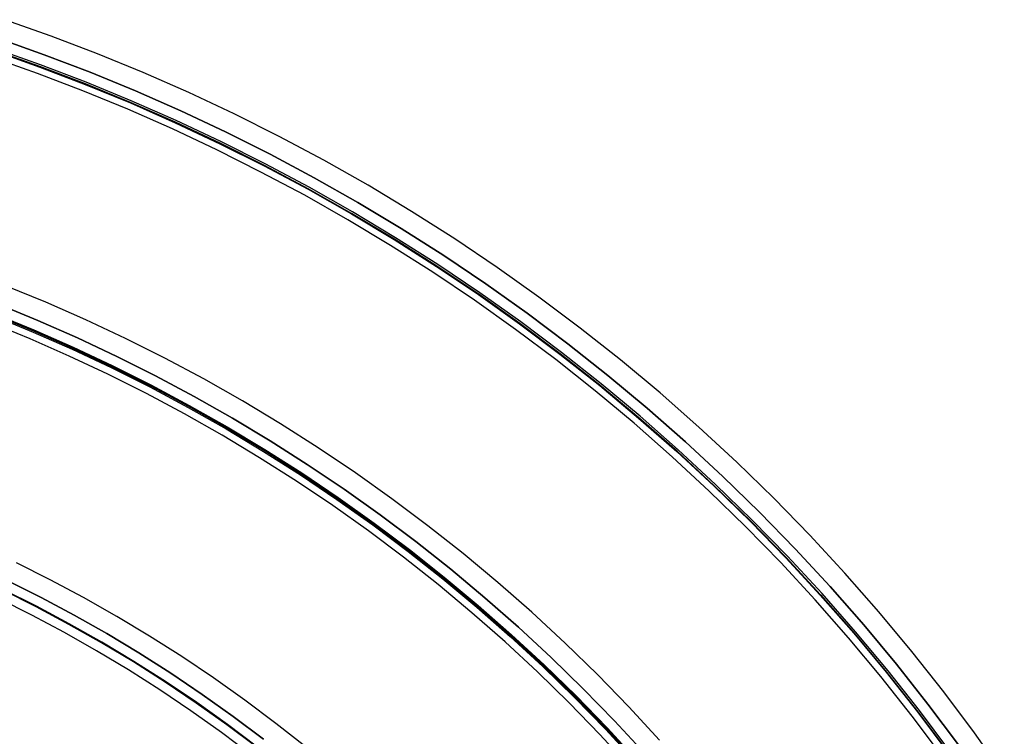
# Model space of a CAD drawing. Header units: millimetres. Extents: x 9981 to 10381, y 4361 to 4761.
# Tile 39 of 39: x 10247 to 10345, y 4679 to 4750. Entities that reach past the tile are written whole.
import ezdxf

# ---------------------------------------------------------------- set-up
doc = ezdxf.new("R2010")
doc.units = ezdxf.units.MM
doc.header["$MEASUREMENT"] = 0
doc.layers.add('0 filanca', color=1, linetype='Continuous')
doc.layers.add('0 filanca2', color=6, linetype='Continuous')

msp = doc.modelspace()

# ---------------------------------------------------------------- linework, layer by layer
at = {"layer": '0 filanca', "lineweight": -3}
for points in [[(10244.435, 4748.586), (10249.032, 4746.961), (10253.612, 4745.213), (10258.17, 4743.342), (10262.703, 4741.349), (10267.204, 4739.233), (10271.669, 4736.995), (10276.094, 4734.636), (10280.474, 4732.156), (10284.803, 4729.557), (10289.077, 4726.84), (10293.291, 4724.007), (10297.44, 4721.06), (10301.521, 4718.001), (10305.528, 4714.833), (10309.457, 4711.558), (10313.304, 4708.179), (10317.065, 4704.699), (10320.736, 4701.122), (10324.313, 4697.451), (10327.793, 4693.69), (10331.172, 4689.843), (10334.447, 4685.914), (10337.615, 4681.907), (10340.674, 4677.826)], [(10244.435, 4748.586), (10249.032, 4746.961), (10253.612, 4745.213), (10258.17, 4743.342), (10262.703, 4741.349), (10267.204, 4739.233), (10271.669, 4736.995), (10276.094, 4734.636), (10280.474, 4732.156), (10284.803, 4729.557), (10289.077, 4726.84), (10293.291, 4724.007), (10297.44, 4721.06), (10301.521, 4718.001), (10305.528, 4714.833), (10309.457, 4711.558), (10313.304, 4708.179), (10317.065, 4704.699), (10320.736, 4701.122), (10324.313, 4697.451), (10327.793, 4693.69), (10331.172, 4689.843), (10334.447, 4685.914), (10337.615, 4681.907), (10340.674, 4677.826)], [(10244.435, 4748.586), (10249.032, 4746.961), (10253.612, 4745.213), (10258.17, 4743.342), (10262.703, 4741.349), (10267.204, 4739.233), (10271.669, 4736.995), (10276.094, 4734.636), (10280.474, 4732.156), (10284.803, 4729.557), (10289.077, 4726.84), (10293.291, 4724.007), (10297.44, 4721.06), (10301.521, 4718.001), (10305.528, 4714.833), (10309.457, 4711.558), (10313.304, 4708.179), (10317.065, 4704.699), (10320.736, 4701.122), (10324.313, 4697.451), (10327.793, 4693.69), (10331.172, 4689.843), (10334.447, 4685.914), (10337.615, 4681.907), (10340.674, 4677.826)], [(10244.435, 4748.586), (10249.032, 4746.961), (10253.612, 4745.213), (10258.17, 4743.342), (10262.703, 4741.349), (10267.204, 4739.233), (10271.669, 4736.995), (10276.094, 4734.636), (10280.474, 4732.156), (10284.803, 4729.557), (10289.077, 4726.84), (10293.291, 4724.007), (10297.44, 4721.06), (10301.521, 4718.001), (10305.528, 4714.833), (10309.457, 4711.558), (10313.304, 4708.179), (10317.065, 4704.699), (10320.736, 4701.122), (10324.313, 4697.451), (10327.793, 4693.69), (10331.172, 4689.843), (10334.447, 4685.914), (10337.615, 4681.907), (10340.674, 4677.826)], [(10244.015, 4747.348), (10248.581, 4745.734), (10253.131, 4743.997), (10257.659, 4742.139), (10262.161, 4740.159), (10266.633, 4738.057), (10271.069, 4735.834), (10275.465, 4733.49), (10279.815, 4731.027), (10284.116, 4728.445), (10288.361, 4725.746), (10292.548, 4722.932), (10296.67, 4720.004), (10300.723, 4716.965), (10304.704, 4713.818), (10308.607, 4710.564), (10312.429, 4707.208), (10316.165, 4703.751), (10319.812, 4700.198), (10323.365, 4696.551), (10326.822, 4692.815), (10330.179, 4688.993), (10333.432, 4685.09), (10336.58, 4681.109), (10339.618, 4677.056)], [(10244.024, 4747.376), (10248.591, 4745.761), (10253.141, 4744.024), (10257.67, 4742.166), (10262.173, 4740.185), (10266.645, 4738.083), (10271.082, 4735.859), (10275.478, 4733.515), (10279.829, 4731.051), (10284.131, 4728.469), (10288.377, 4725.77), (10292.564, 4722.955), (10296.687, 4720.027), (10300.741, 4716.988), (10304.722, 4713.84), (10308.626, 4710.586), (10312.448, 4707.229), (10316.185, 4703.772), (10319.832, 4700.218), (10323.386, 4696.571), (10326.843, 4692.834), (10330.2, 4689.012), (10333.454, 4685.108), (10336.602, 4681.127), (10339.641, 4677.073)], [(10339.654, 4677.082), (10336.614, 4681.136), (10333.466, 4685.118), (10330.212, 4689.022), (10326.855, 4692.844), (10323.397, 4696.581), (10319.843, 4700.229), (10316.196, 4703.783), (10312.459, 4707.241), (10308.636, 4710.598), (10304.732, 4713.852), (10300.75, 4717), (10296.696, 4720.04), (10292.573, 4722.968), (10288.385, 4725.783), (10284.139, 4728.482), (10279.837, 4731.065), (10275.486, 4733.529), (10271.089, 4735.873), (10266.652, 4738.097), (10262.18, 4740.199), (10257.676, 4742.18), (10253.147, 4744.038), (10248.596, 4745.775), (10244.029, 4747.39)], [(10339.802, 4677.19), (10336.76, 4681.248), (10333.609, 4685.233), (10330.352, 4689.141), (10326.991, 4692.967), (10323.53, 4696.708), (10319.973, 4700.359), (10316.322, 4703.916), (10312.582, 4707.377), (10308.755, 4710.737), (10304.848, 4713.995), (10300.862, 4717.146), (10296.804, 4720.188), (10292.677, 4723.119), (10288.486, 4725.936), (10284.235, 4728.638), (10279.93, 4731.223), (10275.574, 4733.69), (10271.174, 4736.036), (10266.732, 4738.262), (10262.256, 4740.366), (10257.748, 4742.349), (10253.214, 4744.209), (10248.659, 4745.947), (10244.088, 4747.564)], [(10244.409, 4721.968), (10248.392, 4720.334), (10252.352, 4718.592), (10256.285, 4716.743), (10260.187, 4714.788), (10264.053, 4712.726), (10267.88, 4710.56), (10271.662, 4708.289), (10275.396, 4705.915), (10279.078, 4703.44), (10282.704, 4700.865), (10286.269, 4698.192), (10289.771, 4695.424), (10293.204, 4692.562), (10296.565, 4689.61), (10299.851, 4686.57), (10303.059, 4683.444), (10306.184, 4680.237), (10309.224, 4676.951)], [(10244.409, 4721.968), (10248.392, 4720.334), (10252.352, 4718.592), (10256.285, 4716.743), (10260.187, 4714.788), (10264.053, 4712.726), (10267.88, 4710.56), (10271.662, 4708.289), (10275.396, 4705.915), (10279.078, 4703.44), (10282.704, 4700.865), (10286.269, 4698.192), (10289.771, 4695.424), (10293.204, 4692.562), (10296.565, 4689.61), (10299.851, 4686.57), (10303.059, 4683.444), (10306.184, 4680.237), (10309.224, 4676.951)], [(10244.409, 4721.968), (10248.392, 4720.334), (10252.352, 4718.592), (10256.285, 4716.743), (10260.187, 4714.788), (10264.053, 4712.726), (10267.88, 4710.56), (10271.662, 4708.289), (10275.396, 4705.915), (10279.078, 4703.44), (10282.704, 4700.865), (10286.269, 4698.192), (10289.771, 4695.424), (10293.204, 4692.562), (10296.565, 4689.61), (10299.851, 4686.57), (10303.059, 4683.444), (10306.184, 4680.237), (10309.224, 4676.951)], [(10244.409, 4721.968), (10248.392, 4720.334), (10252.352, 4718.592), (10256.285, 4716.743), (10260.187, 4714.788), (10264.053, 4712.726), (10267.88, 4710.56), (10271.662, 4708.289), (10275.396, 4705.915), (10279.078, 4703.44), (10282.704, 4700.865), (10286.269, 4698.192), (10289.771, 4695.424), (10293.204, 4692.562), (10296.565, 4689.61), (10299.851, 4686.57), (10303.059, 4683.444), (10306.184, 4680.237), (10309.224, 4676.951)], [(10244.409, 4721.968), (10248.392, 4720.334), (10252.352, 4718.592), (10256.285, 4716.743), (10260.187, 4714.788), (10264.053, 4712.726), (10267.88, 4710.56), (10271.662, 4708.289), (10275.396, 4705.915), (10279.078, 4703.44), (10282.704, 4700.865), (10286.269, 4698.192), (10289.771, 4695.424), (10293.204, 4692.562), (10296.565, 4689.61), (10299.851, 4686.57), (10303.059, 4683.444), (10306.184, 4680.237), (10309.224, 4676.951)], [(10244.409, 4721.968), (10248.392, 4720.334), (10252.352, 4718.592), (10256.285, 4716.743), (10260.187, 4714.788), (10264.053, 4712.726), (10267.88, 4710.56), (10271.662, 4708.289), (10275.396, 4705.915), (10279.078, 4703.44), (10282.704, 4700.865), (10286.269, 4698.192), (10289.771, 4695.424), (10293.204, 4692.562), (10296.565, 4689.61), (10299.851, 4686.57), (10303.059, 4683.444), (10306.184, 4680.237), (10309.224, 4676.951)], [(10243.949, 4720.805), (10247.903, 4719.183), (10251.835, 4717.454), (10255.739, 4715.618), (10259.613, 4713.677), (10263.451, 4711.63), (10267.249, 4709.479), (10271.005, 4707.225), (10274.712, 4704.868), (10278.367, 4702.411), (10281.967, 4699.855), (10285.506, 4697.201), (10288.982, 4694.453), (10292.391, 4691.612), (10295.728, 4688.681), (10298.99, 4685.663), (10302.174, 4682.56), (10305.277, 4679.376), (10308.295, 4676.113)], [(10308.383, 4676.192), (10305.362, 4679.457), (10302.257, 4682.643), (10299.071, 4685.748), (10295.806, 4688.768), (10292.467, 4691.701), (10289.056, 4694.544), (10285.578, 4697.294), (10282.036, 4699.949), (10278.434, 4702.508), (10274.776, 4704.967), (10271.066, 4707.325), (10267.309, 4709.581), (10263.507, 4711.733), (10259.667, 4713.781), (10255.79, 4715.724), (10251.883, 4717.561), (10247.949, 4719.291), (10243.992, 4720.915)], [(10243.994, 4720.919), (10247.951, 4719.295), (10251.885, 4717.565), (10255.793, 4715.728), (10259.669, 4713.786), (10263.51, 4711.738), (10267.311, 4709.585), (10271.069, 4707.329), (10274.779, 4704.971), (10278.437, 4702.512), (10282.039, 4699.954), (10285.581, 4697.298), (10289.06, 4694.548), (10292.47, 4691.705), (10295.81, 4688.772), (10299.074, 4685.752), (10302.261, 4682.647), (10305.366, 4679.46), (10308.386, 4676.195)], [(10244.032, 4721.015), (10247.991, 4719.39), (10251.928, 4717.659), (10255.837, 4715.821), (10259.716, 4713.877), (10263.559, 4711.828), (10267.363, 4709.674), (10271.123, 4707.416), (10274.835, 4705.057), (10278.495, 4702.596), (10282.1, 4700.036), (10285.644, 4697.38), (10289.124, 4694.628), (10292.537, 4691.783), (10295.878, 4688.848), (10299.145, 4685.826), (10302.333, 4682.719), (10305.44, 4679.531), (10308.462, 4676.264)], [(10245.367, 4694.254), (10248.705, 4692.581), (10252.012, 4690.817), (10255.286, 4688.964), (10258.521, 4687.021), (10261.716, 4684.99), (10264.866, 4682.873), (10267.968, 4680.67), (10271.018, 4678.383)], [(10245.367, 4694.254), (10248.705, 4692.581), (10252.012, 4690.817), (10255.286, 4688.964), (10258.521, 4687.021), (10261.716, 4684.99), (10264.866, 4682.873), (10267.968, 4680.67), (10271.018, 4678.383)], [(10245.367, 4694.254), (10248.705, 4692.581), (10252.012, 4690.817), (10255.286, 4688.964), (10258.521, 4687.021), (10261.716, 4684.99), (10264.866, 4682.873), (10267.968, 4680.67), (10271.018, 4678.383)], [(10245.367, 4694.254), (10248.705, 4692.581), (10252.012, 4690.817), (10255.286, 4688.964), (10258.521, 4687.021), (10261.716, 4684.99), (10264.866, 4682.873), (10267.968, 4680.67), (10271.018, 4678.383)], [(10270.371, 4677.543), (10267.343, 4679.813), (10264.263, 4682.001), (10261.136, 4684.103), (10257.964, 4686.119), (10254.752, 4688.048), (10251.502, 4689.888), (10248.218, 4691.639), (10244.904, 4693.3)], [(10270.415, 4677.6), (10267.385, 4679.871), (10264.304, 4682.059), (10261.175, 4684.162), (10258.002, 4686.18), (10254.787, 4688.109), (10251.536, 4689.951), (10248.25, 4691.702), (10244.935, 4693.364)], [(10244.935, 4693.364), (10248.25, 4691.702), (10251.536, 4689.951), (10254.787, 4688.109), (10258.002, 4686.18), (10261.175, 4684.162), (10264.304, 4682.059), (10267.385, 4679.871), (10270.415, 4677.6)]]:
    msp.add_lwpolyline(points, dxfattribs=at)
at = {"layer": '0 filanca2', "lineweight": -3}
for points in [[(10345.267, 4674.813), (10342.29, 4679.005), (10339.2, 4683.127), (10336, 4687.174), (10332.691, 4691.143), (10329.278, 4695.029), (10325.764, 4698.828), (10322.15, 4702.536), (10318.442, 4706.149), (10314.644, 4709.664), (10310.758, 4713.077), (10306.789, 4716.385), (10302.741, 4719.586), (10298.619, 4722.676), (10294.428, 4725.652), (10290.171, 4728.514), (10285.854, 4731.258), (10281.481, 4733.884), (10277.057, 4736.388), (10272.588, 4738.772), (10268.077, 4741.032), (10263.531, 4743.17), (10258.952, 4745.183), (10254.348, 4747.072), (10249.722, 4748.838), (10245.079, 4750.48)], [(10345.267, 4674.813), (10342.29, 4679.005), (10339.2, 4683.127), (10336, 4687.174), (10332.691, 4691.143), (10329.278, 4695.029), (10325.764, 4698.828), (10322.15, 4702.536), (10318.442, 4706.149), (10314.644, 4709.664), (10310.758, 4713.077), (10306.789, 4716.385), (10302.741, 4719.586), (10298.619, 4722.676), (10294.428, 4725.652), (10290.171, 4728.514), (10285.854, 4731.258), (10281.481, 4733.884), (10277.057, 4736.388), (10272.588, 4738.772), (10268.077, 4741.032), (10263.531, 4743.17), (10258.952, 4745.183), (10254.348, 4747.072), (10249.722, 4748.838), (10245.079, 4750.48)], [(10340.674, 4677.826), (10337.615, 4681.907), (10334.447, 4685.914), (10331.172, 4689.843), (10327.793, 4693.69), (10324.313, 4697.451), (10320.736, 4701.122), (10317.065, 4704.699), (10313.304, 4708.179), (10309.457, 4711.558), (10305.528, 4714.833), (10301.521, 4718.001), (10297.44, 4721.06), (10293.291, 4724.007), (10289.077, 4726.84), (10284.803, 4729.557), (10280.474, 4732.156), (10276.094, 4734.636), (10271.669, 4736.995), (10267.204, 4739.233), (10262.703, 4741.349), (10258.17, 4743.342), (10253.612, 4745.213), (10249.032, 4746.961), (10244.435, 4748.586)], [(10340.674, 4677.826), (10337.615, 4681.907), (10334.447, 4685.914), (10331.172, 4689.843), (10327.793, 4693.69), (10324.313, 4697.451), (10320.736, 4701.122), (10317.065, 4704.699), (10313.304, 4708.179), (10309.457, 4711.558), (10305.528, 4714.833), (10301.521, 4718.001), (10297.44, 4721.06), (10293.291, 4724.007), (10289.077, 4726.84), (10284.803, 4729.557), (10280.474, 4732.156), (10276.094, 4734.636), (10271.669, 4736.995), (10267.204, 4739.233), (10262.703, 4741.349), (10258.17, 4743.342), (10253.612, 4745.213), (10249.032, 4746.961), (10244.435, 4748.586)], [(10340.674, 4677.826), (10337.615, 4681.907), (10334.447, 4685.914), (10331.172, 4689.843), (10327.793, 4693.69), (10324.313, 4697.451), (10320.736, 4701.122), (10317.065, 4704.699), (10313.304, 4708.179), (10309.457, 4711.558), (10305.528, 4714.833), (10301.521, 4718.001), (10297.44, 4721.06), (10293.291, 4724.007), (10289.077, 4726.84), (10284.803, 4729.557), (10280.474, 4732.156), (10276.094, 4734.636), (10271.669, 4736.995), (10267.204, 4739.233), (10262.703, 4741.349), (10258.17, 4743.342), (10253.612, 4745.213), (10249.032, 4746.961), (10244.435, 4748.586)], [(10340.674, 4677.826), (10337.615, 4681.907), (10334.447, 4685.914), (10331.172, 4689.843), (10327.793, 4693.69), (10324.313, 4697.451), (10320.736, 4701.122), (10317.065, 4704.699), (10313.304, 4708.179), (10309.457, 4711.558), (10305.528, 4714.833), (10301.521, 4718.001), (10297.44, 4721.06), (10293.291, 4724.007), (10289.077, 4726.84), (10284.803, 4729.557), (10280.474, 4732.156), (10276.094, 4734.636), (10271.669, 4736.995), (10267.204, 4739.233), (10262.703, 4741.349), (10258.17, 4743.342), (10253.612, 4745.213), (10249.032, 4746.961), (10244.435, 4748.586)], [(10339.059, 4676.647), (10336.031, 4680.687), (10332.894, 4684.653), (10329.652, 4688.543), (10326.307, 4692.351), (10322.863, 4696.074), (10319.322, 4699.708), (10315.688, 4703.249), (10311.965, 4706.693), (10308.157, 4710.038), (10304.267, 4713.28), (10300.301, 4716.416), (10296.261, 4719.444), (10292.154, 4722.362), (10287.982, 4725.166), (10283.751, 4727.855), (10279.466, 4730.428), (10275.131, 4732.883), (10270.751, 4735.218), (10266.33, 4737.434), (10261.875, 4739.528), (10257.388, 4741.502), (10252.876, 4743.353), (10248.342, 4745.084), (10243.792, 4746.693)], [(10339.059, 4676.647), (10336.031, 4680.687), (10332.894, 4684.653), (10329.652, 4688.543), (10326.307, 4692.351), (10322.863, 4696.074), (10319.322, 4699.708), (10315.688, 4703.249), (10311.965, 4706.693), (10308.157, 4710.038), (10304.267, 4713.28), (10300.301, 4716.416), (10296.261, 4719.444), (10292.154, 4722.362), (10287.982, 4725.166), (10283.751, 4727.855), (10279.466, 4730.428), (10275.131, 4732.883), (10270.751, 4735.218), (10266.33, 4737.434), (10261.875, 4739.528), (10257.388, 4741.502), (10252.876, 4743.353), (10248.342, 4745.084), (10243.792, 4746.693)], [(10310.71, 4678.29), (10307.634, 4681.614), (10304.473, 4684.859), (10301.228, 4688.02), (10297.904, 4691.096), (10294.504, 4694.082), (10291.031, 4696.977), (10287.49, 4699.777), (10283.883, 4702.481), (10280.215, 4705.085), (10276.491, 4707.589), (10272.713, 4709.99), (10268.887, 4712.287), (10265.016, 4714.479), (10261.106, 4716.565), (10257.159, 4718.543), (10253.18, 4720.413), (10249.175, 4722.174), (10245.146, 4723.828)], [(10310.71, 4678.29), (10307.634, 4681.614), (10304.473, 4684.859), (10301.228, 4688.02), (10297.904, 4691.096), (10294.504, 4694.082), (10291.031, 4696.977), (10287.49, 4699.777), (10283.883, 4702.481), (10280.215, 4705.085), (10276.491, 4707.589), (10272.713, 4709.99), (10268.887, 4712.287), (10265.016, 4714.479), (10261.106, 4716.565), (10257.159, 4718.543), (10253.18, 4720.413), (10249.175, 4722.174), (10245.146, 4723.828)], [(10309.224, 4676.951), (10306.184, 4680.237), (10303.059, 4683.444), (10299.851, 4686.57), (10296.565, 4689.61), (10293.204, 4692.562), (10289.771, 4695.424), (10286.269, 4698.192), (10282.704, 4700.865), (10279.078, 4703.44), (10275.396, 4705.915), (10271.662, 4708.289), (10267.88, 4710.56), (10264.053, 4712.726), (10260.187, 4714.788), (10256.285, 4716.743), (10252.352, 4718.592), (10248.392, 4720.334), (10244.409, 4721.968)], [(10309.224, 4676.951), (10306.184, 4680.237), (10303.059, 4683.444), (10299.851, 4686.57), (10296.565, 4689.61), (10293.204, 4692.562), (10289.771, 4695.424), (10286.269, 4698.192), (10282.704, 4700.865), (10279.078, 4703.44), (10275.396, 4705.915), (10271.662, 4708.289), (10267.88, 4710.56), (10264.053, 4712.726), (10260.187, 4714.788), (10256.285, 4716.743), (10252.352, 4718.592), (10248.392, 4720.334), (10244.409, 4721.968)], [(10309.224, 4676.951), (10306.184, 4680.237), (10303.059, 4683.444), (10299.851, 4686.57), (10296.565, 4689.61), (10293.204, 4692.562), (10289.771, 4695.424), (10286.269, 4698.192), (10282.704, 4700.865), (10279.078, 4703.44), (10275.396, 4705.915), (10271.662, 4708.289), (10267.88, 4710.56), (10264.053, 4712.726), (10260.187, 4714.788), (10256.285, 4716.743), (10252.352, 4718.592), (10248.392, 4720.334), (10244.409, 4721.968)], [(10309.224, 4676.951), (10306.184, 4680.237), (10303.059, 4683.444), (10299.851, 4686.57), (10296.565, 4689.61), (10293.204, 4692.562), (10289.771, 4695.424), (10286.269, 4698.192), (10282.704, 4700.865), (10279.078, 4703.44), (10275.396, 4705.915), (10271.662, 4708.289), (10267.88, 4710.56), (10264.053, 4712.726), (10260.187, 4714.788), (10256.285, 4716.743), (10252.352, 4718.592), (10248.392, 4720.334), (10244.409, 4721.968)], [(10307.739, 4675.612), (10304.734, 4678.86), (10301.644, 4682.03), (10298.474, 4685.119), (10295.226, 4688.125), (10291.903, 4691.043), (10288.51, 4693.871), (10285.049, 4696.608), (10281.525, 4699.249), (10277.941, 4701.794), (10274.302, 4704.241), (10270.611, 4706.587), (10266.872, 4708.832), (10263.09, 4710.974), (10259.268, 4713.011), (10255.412, 4714.944), (10251.524, 4716.772), (10247.61, 4718.493), (10243.673, 4720.109)], [(10307.739, 4675.612), (10304.734, 4678.86), (10301.644, 4682.03), (10298.474, 4685.119), (10295.226, 4688.125), (10291.903, 4691.043), (10288.51, 4693.871), (10285.049, 4696.608), (10281.525, 4699.249), (10277.941, 4701.794), (10274.302, 4704.241), (10270.611, 4706.587), (10266.872, 4708.832), (10263.09, 4710.974), (10259.268, 4713.011), (10255.412, 4714.944), (10251.524, 4716.772), (10247.61, 4718.493), (10243.673, 4720.109)], [(10275.274, 4677.568), (10272.238, 4679.968), (10269.147, 4682.285), (10266.003, 4684.518), (10262.811, 4686.664), (10259.573, 4688.722), (10256.293, 4690.691), (10252.975, 4692.57), (10249.623, 4694.357), (10246.24, 4696.053)], [(10275.274, 4677.568), (10272.238, 4679.968), (10269.147, 4682.285), (10266.003, 4684.518), (10262.811, 4686.664), (10259.573, 4688.722), (10256.293, 4690.691), (10252.975, 4692.57), (10249.623, 4694.357), (10246.24, 4696.053)], [(10271.018, 4678.383), (10267.968, 4680.67), (10264.866, 4682.873), (10261.716, 4684.99), (10258.521, 4687.021), (10255.286, 4688.964), (10252.012, 4690.817), (10248.705, 4692.581), (10245.367, 4694.254)], [(10271.018, 4678.383), (10267.968, 4680.67), (10264.866, 4682.873), (10261.716, 4684.99), (10258.521, 4687.021), (10255.286, 4688.964), (10252.012, 4690.817), (10248.705, 4692.581), (10245.367, 4694.254)], [(10271.018, 4678.383), (10267.968, 4680.67), (10264.866, 4682.873), (10261.716, 4684.99), (10258.521, 4687.021), (10255.286, 4688.964), (10252.012, 4690.817), (10248.705, 4692.581), (10245.367, 4694.254)], [(10271.018, 4678.383), (10267.968, 4680.67), (10264.866, 4682.873), (10261.716, 4684.99), (10258.521, 4687.021), (10255.286, 4688.964), (10252.012, 4690.817), (10248.705, 4692.581), (10245.367, 4694.254)], [(10269.798, 4676.799), (10266.789, 4679.054), (10263.729, 4681.227), (10260.622, 4683.316), (10257.47, 4685.32), (10254.278, 4687.236), (10251.049, 4689.065), (10247.786, 4690.804), (10244.493, 4692.455)], [(10269.798, 4676.799), (10266.789, 4679.054), (10263.729, 4681.227), (10260.622, 4683.316), (10257.47, 4685.32), (10254.278, 4687.236), (10251.049, 4689.065), (10247.786, 4690.804), (10244.493, 4692.455)]]:
    msp.add_lwpolyline(points, dxfattribs=at)

doc.saveas('drawing.dxf')
